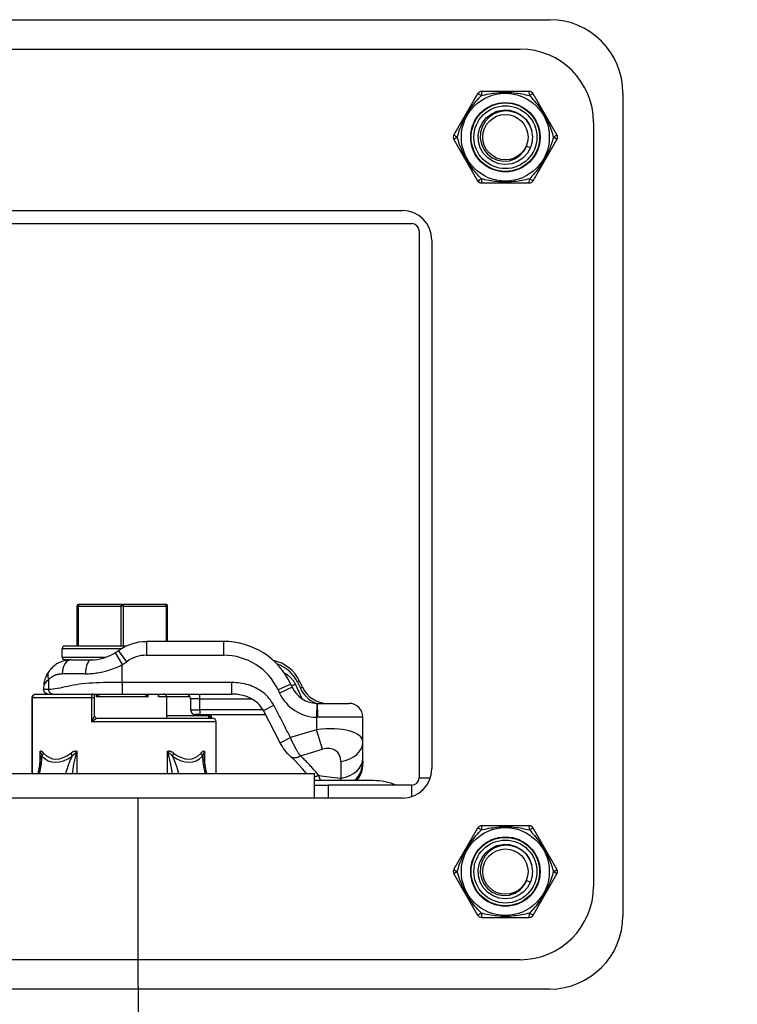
# Model space of a CAD drawing. Header units: inches. Extents: x 0 to 186, y -11 to 121.
# Tile 3 of 93: x 20.84 to 25.01, y 16.85 to 22.57. Entities that reach past the tile are written whole.
import ezdxf

# ---------------------------------------------------------------- set-up
doc = ezdxf.new("R2010")
doc.units = ezdxf.units.IN
doc.header["$LTSCALE"] = 11.141211
doc.header["$MEASUREMENT"] = 0
for name, color, linetype, lineweight in [('Symbols(ANSI)', 7, 'Continuous', 25), ('Visible Edges(ANSI)', 7, 'Continuous', 25), ('Visible Tangent Edges(ANSI)', 7, 'Continuous', 25)]:
    doc.layers.add(name, color=color, linetype=linetype, lineweight=lineweight)
doc.styles.add('Dimension-ANSI', font='arialbd.ttf')

# ---------------------------------------------------------------- blocks, each defined once
blk = doc.blocks.new('Datum Identifier4')
at = {"layer": 'Symbols(ANSI)', "color": 7, "linetype": 'Continuous', "lineweight": 25}
for p, q in [((1.93241, 1.52151), (1.93241, 1.61993)), ((1.93241, 1.52151), (1.93241, 1.50399)), ((1.93241, 1.50399), (1.93241, 1.31994))]:
    blk.add_line(p, q, dxfattribs=at)
at = {"layer": 'Symbols(ANSI)', "color": 7, "insert": (1.58202, 1.19591), "char_height": 0.12, "attachment_point": 7, "style": 'Dimension-ANSI'}
blk.add_mtext('BOTTOM', dxfattribs=at)

msp = doc.modelspace()

# ---------------------------------------------------------------- linework, layer by layer
at = {"layer": 'Visible Edges(ANSI)'}
for p, q in [((19.1375, 22.5742), (23.9212, 22.5742)), ((19.3083, 22.4034), (23.7504, 22.4034)), ((23.8025, 22.1572), (23.5261, 22.1572)), ((23.5028, 22.1438), (23.3646, 21.9044)), ((23.964, 21.9044), (23.8258, 22.1438)), ((24.3475, 22.1478), (24.3475, 17.3642)), ((24.1767, 21.977), (24.1767, 17.535)), ((23.3646, 21.8775), (23.5028, 21.6381)), ((23.8258, 21.6381), (23.964, 21.8775)), ((23.7885, 21.8395), (23.8109, 21.8302)), ((23.5261, 21.6247), (23.8025, 21.6247)), ((19.9922, 21.464), (23.0665, 21.464)), ((19.9389, 21.3888), (23.1198, 21.3888)), ((23.1622, 21.3465), (23.1622, 18.1655)), ((23.2373, 21.2932), (23.2373, 18.2188)), ((21.1739, 19.164), (21.1739, 18.9327)), ((21.1847, 19.1748), (21.1874, 19.1748)), ((21.4348, 19.1748), (21.1874, 19.1748)), ((21.4348, 19.1748), (21.44, 19.1748)), ((21.6876, 19.1748), (21.44, 19.1748)), ((21.6876, 19.1748), (21.6904, 19.1748)), ((21.7011, 18.9596), (21.7011, 19.164)), ((22.0265, 18.9596), (21.5776, 18.9596)), ((21.0877, 18.8681), (21.0877, 18.9166)), ((21.1039, 18.9327), (21.4591, 18.9327)), ((21.1049, 18.852), (21.1028, 18.852)), ((21.1028, 18.852), (21.1054, 18.849)), ((21.104, 18.8476), (21.104, 18.8505)), ((21.1054, 18.852), (21.1049, 18.852)), ((21.1054, 18.852), (21.1059, 18.852)), ((21.1054, 18.8479), (21.1054, 18.852)), ((21.1104, 18.852), (21.1059, 18.852)), ((21.1067, 18.852), (21.1067, 18.8482)), ((21.1146, 18.852), (21.1104, 18.852)), ((21.1104, 18.852), (21.1142, 18.8497)), ((21.1159, 18.852), (21.1146, 18.852)), ((21.1155, 18.8499), (21.1155, 18.852)), ((21.1168, 18.852), (21.1159, 18.852)), ((21.1168, 18.852), (21.1173, 18.852)), ((21.1168, 18.8501), (21.1168, 18.852)), ((21.1279, 18.852), (21.1173, 18.852)), ((21.1181, 18.852), (21.1181, 18.8503)), ((21.1341, 18.852), (21.1279, 18.852)), ((21.1279, 18.852), (21.129, 18.8515)), ((21.1362, 18.852), (21.1341, 18.852)), ((21.1353, 18.8519), (21.1353, 18.852)), ((21.138, 18.852), (21.1362, 18.852)), ((21.138, 18.852), (21.1385, 18.852)), ((21.138, 18.852), (21.138, 18.852)), ((21.1415, 18.852), (21.1385, 18.852)), ((21.1392, 18.852), (21.1392, 18.852)), ((21.1415, 18.852), (21.2566, 18.852)), ((22.4846, 18.6924), (22.4681, 18.7278)), ((20.9801, 18.6906), (20.9801, 18.6799)), ((22.4253, 18.6924), (22.4165, 18.7111)), ((20.913, 18.6315), (20.913, 18.1915)), ((20.9348, 18.653), (21.2626, 18.653)), ((21.2626, 18.653), (21.4373, 18.653)), ((21.276, 18.6315), (21.276, 18.6395)), ((21.276, 18.5266), (21.276, 18.6315)), ((21.4373, 18.653), (22.0751, 18.653)), ((21.6499, 18.6445), (21.6499, 18.653)), ((21.6956, 18.5131), (21.6956, 18.6368)), ((21.8347, 18.6261), (21.8347, 18.5615)), ((22.3551, 18.3704), (22.2581, 18.5569)), ((22.5715, 18.5992), (22.7553, 18.5992)), ((21.2895, 18.5131), (21.9619, 18.5131)), ((21.8885, 18.5346), (21.8616, 18.5346)), ((21.8885, 18.5346), (22.2698, 18.5346)), ((21.9539, 18.5346), (21.9539, 18.5131)), ((21.9834, 18.1915), (21.9834, 18.4916)), ((22.836, 18.3751), (22.836, 18.5185)), ((22.836, 18.2785), (22.836, 18.3751)), ((22.836, 18.263), (22.836, 18.2785)), ((22.836, 18.263), (22.836, 18.2495)), ((20.5046, 18.1915), (22.5541, 18.1915)), ((22.5541, 18.048), (22.5541, 18.1915)), ((22.8973, 18.1498), (22.5541, 18.1498)), ((22.5541, 18.1232), (22.6361, 18.1232)), ((23.1198, 18.1232), (22.6361, 18.1232)), ((23.0665, 18.048), (19.9922, 18.048)), ((23.5028, 17.8739), (23.3646, 17.6345)), ((23.8025, 17.8873), (23.5261, 17.8873)), ((23.964, 17.6345), (23.8258, 17.8739)), ((23.3646, 17.6076), (23.5028, 17.3682)), ((23.8258, 17.3682), (23.964, 17.6076)), ((23.7885, 17.5696), (23.8109, 17.5603)), ((23.5261, 17.3548), (23.8025, 17.3548)), ((23.7504, 17.1087), (19.3083, 17.1087)), ((23.9212, 16.9379), (19.1375, 16.9379))]:
    msp.add_line(p, q, dxfattribs=at)
at = {"layer": 'Visible Edges(ANSI)', "flags": 128}
for points in [[(23.8109, 21.8302), (23.7926, 21.7979), (23.7671, 21.7707), (23.7362, 21.7499), (23.7014, 21.7367), (23.6645, 21.7324), (23.6276, 21.737), (23.5926, 21.7499), (23.5615, 21.7703), (23.5361, 21.7975), (23.5181, 21.83), (23.508, 21.8659), (23.5063, 21.9031), (23.5133, 21.9396), (23.5289, 21.9734), (23.5521, 22.0026), (23.5812, 22.0258), (23.6148, 22.0417), (23.6513, 22.049), (23.6885, 22.0474), (23.7244, 22.0374), (23.757, 22.0196), (23.7845, 21.9945), (23.8051, 21.9635), (23.818, 21.9286)], [(23.8184, 21.9287), (23.8058, 21.9608), (23.7864, 21.9894), (23.7613, 22.013), (23.7316, 22.0305), (23.6987, 22.041), (23.6644, 22.044), (23.6302, 22.0391), (23.5981, 22.0267), (23.5695, 22.0073), (23.5462, 21.982), (23.5293, 21.9519), (23.5199, 21.9188), (23.5184, 21.8844), (23.525, 21.8506), (23.5393, 21.8193), (23.5607, 21.7923), (23.5879, 21.7713), (23.6194, 21.7574), (23.6533, 21.7515), (23.6876, 21.7541), (23.7202, 21.7651), (23.7491, 21.7838), (23.7724, 21.8091), (23.7885, 21.8395)], [(21.4149, 18.9062), (21.4329, 18.9184), (21.4518, 18.9291), (21.4715, 18.9383), (21.4919, 18.9459), (21.5129, 18.9519), (21.5342, 18.9562), (21.5558, 18.9587), (21.5776, 18.9596)], [(21.2566, 18.852), (21.2734, 18.8526), (21.2908, 18.8545), (21.3084, 18.8577), (21.3262, 18.8622), (21.3438, 18.868), (21.3613, 18.8751), (21.3785, 18.8834), (21.3952, 18.8929)], [(21.1415, 18.852), (21.1349, 18.8519), (21.1284, 18.8515), (21.122, 18.8508), (21.1156, 18.8499), (21.1093, 18.8488), (21.1031, 18.8474), (21.097, 18.8458), (21.0909, 18.8439), (21.085, 18.8418), (21.0791, 18.8395), (21.0734, 18.837), (21.0678, 18.8342), (21.0623, 18.8313), (21.0569, 18.8281), (21.0516, 18.8247), (21.0465, 18.8211), (21.0415, 18.8173), (21.0365, 18.8133), (21.0318, 18.809), (21.0271, 18.8045), (21.0226, 18.7998), (21.0182, 18.7948), (21.014, 18.7896), (21.01, 18.7842)], [(21.007, 18.653), (21.0054, 18.653), (21.0037, 18.6532), (21.0021, 18.6534), (21.0004, 18.6538), (20.9987, 18.6543), (20.9971, 18.6549), (20.9954, 18.6556), (20.9938, 18.6564), (20.9922, 18.6574), (20.9907, 18.6584), (20.9893, 18.6596), (20.9879, 18.6608), (20.9867, 18.6622), (20.9855, 18.6636), (20.9845, 18.6651), (20.9835, 18.6667), (20.9827, 18.6683), (20.982, 18.67), (20.9814, 18.6716), (20.9809, 18.6733), (20.9805, 18.675), (20.9803, 18.6766), (20.9801, 18.6783), (20.9801, 18.6799)], [(20.9348, 18.653), (20.9268, 18.6515), (20.9197, 18.647), (20.9148, 18.64), (20.913, 18.6315)], [(21.2879, 18.6368), (21.2881, 18.6372), (21.2883, 18.6375), (21.2885, 18.6378), (21.2888, 18.6381), (21.289, 18.6384), (21.2892, 18.6388), (21.2895, 18.6391), (21.2897, 18.6394), (21.29, 18.6397), (21.2902, 18.6401), (21.2905, 18.6404), (21.2908, 18.6407), (21.291, 18.641), (21.2913, 18.6413), (21.2916, 18.6417), (21.2918, 18.642), (21.2921, 18.6423), (21.2924, 18.6426), (21.2927, 18.6429), (21.2929, 18.6432), (21.2932, 18.6435), (21.2935, 18.6438), (21.2938, 18.6441), (21.2941, 18.6445)], [(21.2941, 18.6445), (21.295, 18.6453), (21.2959, 18.6461), (21.2969, 18.6468), (21.2979, 18.6475), (21.2989, 18.6481), (21.3, 18.6486), (21.3011, 18.6492), (21.3023, 18.6497), (21.3034, 18.6501), (21.3046, 18.6505), (21.3057, 18.6509), (21.3069, 18.6512), (21.308, 18.6515), (21.3092, 18.6518), (21.3104, 18.652), (21.3116, 18.6522), (21.3129, 18.6524), (21.3141, 18.6525), (21.3154, 18.6527), (21.3166, 18.6528), (21.3179, 18.6529), (21.3191, 18.6529), (21.3203, 18.653), (21.3214, 18.653)], [(21.5534, 18.653), (21.5545, 18.653), (21.5557, 18.6529), (21.557, 18.6529), (21.5582, 18.6528), (21.5594, 18.6527), (21.5607, 18.6525), (21.5619, 18.6524), (21.5632, 18.6522), (21.5644, 18.652), (21.5656, 18.6518), (21.5668, 18.6515), (21.568, 18.6512), (21.5691, 18.6509), (21.5702, 18.6505), (21.5714, 18.6501), (21.5725, 18.6497), (21.5737, 18.6492), (21.5748, 18.6486), (21.5759, 18.6481), (21.577, 18.6475), (21.5779, 18.6468), (21.5789, 18.6461), (21.5798, 18.6453), (21.5807, 18.6445)], [(21.5807, 18.6445), (21.581, 18.6441), (21.5813, 18.6438), (21.5816, 18.6435), (21.5819, 18.6432), (21.5821, 18.6429), (21.5824, 18.6426), (21.5827, 18.6423), (21.583, 18.642), (21.5833, 18.6417), (21.5835, 18.6413), (21.5838, 18.641), (21.584, 18.6407), (21.5843, 18.6404), (21.5846, 18.6401), (21.5848, 18.6397), (21.5851, 18.6394), (21.5853, 18.6391), (21.5856, 18.6388), (21.5858, 18.6384), (21.586, 18.6381), (21.5863, 18.6378), (21.5865, 18.6375), (21.5867, 18.6372), (21.587, 18.6368)], [(21.6479, 18.6368), (21.6481, 18.6372), (21.6482, 18.6375), (21.6483, 18.6378), (21.6485, 18.6381), (21.6486, 18.6384), (21.6487, 18.6388), (21.6489, 18.6391), (21.649, 18.6394), (21.6491, 18.6397), (21.6492, 18.6401), (21.6493, 18.6404), (21.6494, 18.6407), (21.6494, 18.641), (21.6495, 18.6413), (21.6496, 18.6417), (21.6497, 18.642), (21.6497, 18.6423), (21.6498, 18.6426), (21.6498, 18.6429), (21.6498, 18.6432), (21.6499, 18.6435), (21.6499, 18.6438), (21.6499, 18.6441), (21.6499, 18.6445)], [(22.2581, 18.5569), (22.2513, 18.5686), (22.2434, 18.5797), (22.2346, 18.5901), (22.225, 18.5997), (22.2037, 18.6165), (22.1803, 18.63), (22.1551, 18.6403), (22.129, 18.6475), (22.1022, 18.6516), (22.0751, 18.653)], [(22.5715, 18.5992), (22.5714, 18.5992), (22.5713, 18.5992), (22.5712, 18.5992), (22.571, 18.5992), (22.5709, 18.5992), (22.5708, 18.5992), (22.5707, 18.5992), (22.5705, 18.5992), (22.5704, 18.5992), (22.5703, 18.5992), (22.5701, 18.5992), (22.57, 18.5992), (22.5699, 18.5992), (22.5698, 18.5992), (22.5696, 18.5992), (22.5695, 18.5992), (22.5694, 18.5992), (22.5693, 18.5992), (22.5691, 18.5992), (22.569, 18.5992), (22.5689, 18.5992), (22.5688, 18.5992), (22.5686, 18.5992), (22.5685, 18.5992)], [(22.4131, 18.2923), (22.3972, 18.3085), (22.382, 18.3272), (22.3748, 18.3374), (22.3678, 18.348), (22.3613, 18.359), (22.3551, 18.3704)], [(20.9483, 18.1915), (20.954, 18.2168), (20.9581, 18.2408), (20.9607, 18.2624), (20.9615, 18.2808)], [(21.9133, 18.2808), (21.9142, 18.2624), (21.9167, 18.2408), (21.9209, 18.2168), (21.9266, 18.1915)], [(22.5073, 18.1915), (22.4855, 18.2176), (22.4625, 18.2432), (22.4384, 18.2681), (22.4131, 18.2923)], [(23.8109, 17.5603), (23.7926, 17.528), (23.7671, 17.5008), (23.7362, 17.48), (23.7014, 17.4668), (23.6645, 17.4625), (23.6276, 17.4671), (23.5926, 17.4799), (23.5615, 17.5003), (23.5361, 17.5276), (23.5181, 17.5601), (23.508, 17.596), (23.5063, 17.6332), (23.5133, 17.6697), (23.5289, 17.7035), (23.5521, 17.7326), (23.5812, 17.7558), (23.6148, 17.7718), (23.6513, 17.7791), (23.6885, 17.7775), (23.7244, 17.7675), (23.757, 17.7496), (23.7845, 17.7246), (23.8051, 17.6936), (23.818, 17.6586)], [(23.8184, 17.6588), (23.8058, 17.6909), (23.7864, 17.7194), (23.7613, 17.7431), (23.7316, 17.7606), (23.6987, 17.7711), (23.6644, 17.774), (23.6302, 17.7692), (23.5981, 17.7568), (23.5695, 17.7374), (23.5462, 17.7121), (23.5293, 17.682), (23.5199, 17.6489), (23.5184, 17.6145), (23.525, 17.5807), (23.5393, 17.5494), (23.5607, 17.5224), (23.5879, 17.5014), (23.6194, 17.4875), (23.6533, 17.4816), (23.6876, 17.4842), (23.7202, 17.4952), (23.7491, 17.5139), (23.7724, 17.5392), (23.7885, 17.5696)]]:
    msp.add_lwpolyline(points, dxfattribs=at)
at = {"layer": 'Visible Edges(ANSI)'}
for centre, radius in [((23.6643, 21.891), 0.2555), ((23.6643, 21.891), 0.1829), ((23.6643, 21.891), 0.1318), ((23.6643, 17.621), 0.2555), ((23.6643, 17.621), 0.1829), ((23.6643, 17.621), 0.1318)]:
    msp.add_circle(centre, radius, dxfattribs=at)
for centre, radius, start, end in [((23.9212, 22.1478), 0.4263, 0, 90), ((23.7504, 21.977), 0.4263, 0, 90), ((23.5261, 22.1304), 0.0269, 90, 150), ((23.8025, 22.1304), 0.0269, 30, 90), ((23.6643, 21.891), 0.1587, 337.5027, 13.7488), ((23.3879, 21.891), 0.0269, 150, 210), ((23.9407, 21.891), 0.0269, 330, 30), ((23.5261, 21.6516), 0.0269, 210, 270), ((23.8025, 21.6516), 0.0269, 270, 330), ((23.0665, 21.2932), 0.1708, 0, 90), ((23.1198, 21.3465), 0.0424, 0, 90), ((21.1847, 19.164), 0.0108, 90, 180), ((21.6904, 19.164), 0.0108, 0, 90), ((22.0265, 18.5292), 0.4304, 25, 90), ((21.1039, 18.9166), 0.0161, 90, 180), ((21.2518, 19.1271), 0.2746, 301.4823, 306.4482), ((21.1039, 18.8681), 0.0161, 180, 270), ((22.2731, 18.6368), 0.2152, 25, 78.5105), ((21.1415, 18.6906), 0.1614, 144.5691, 180), ((22.5715, 18.7606), 0.1614, 205, 268.9269), ((22.6309, 18.7606), 0.1614, 205, 270), ((20.9737, 18.677), 0.0269, 296.6371, 304.3146), ((21.0192, 18.6104), 0.0538, 119.6012, 124.3146), ((21.2626, 18.6395), 0.0134, 0, 90), ((21.6795, 18.6368), 0.0161, 0, 90), ((21.8078, 18.6261), 0.0269, 0, 90), ((21.8616, 18.5615), 0.0269, 180, 270), ((22.7553, 18.5185), 0.0807, 0, 90), ((21.9619, 18.4916), 0.0215, 0, 90), ((22.6746, 18.2495), 0.1614, 321.8541, 0), ((23.0665, 18.2188), 0.1708, 270, 0), ((22.8973, 17.8082), 0.3416, 67.2202, 90), ((23.1198, 18.1655), 0.0424, 270, 0), ((23.5261, 17.8604), 0.0269, 90, 150), ((23.8025, 17.8604), 0.0269, 30, 90), ((23.3879, 17.621), 0.0269, 150, 210), ((23.6643, 17.621), 0.1587, 337.5027, 13.7488), ((23.9407, 17.621), 0.0269, 330, 30), ((23.7504, 17.535), 0.4263, 270, 0), ((23.5261, 17.3817), 0.0269, 210, 270), ((23.8025, 17.3817), 0.0269, 270, 330), ((23.9212, 17.3642), 0.4263, 270, 0)]:
    msp.add_arc(centre, radius, start, end, dxfattribs=at)
at = {"layer": 'Visible Tangent Edges(ANSI)'}
for p, q in [((21.1822, 19.164), (21.1739, 19.164)), ((21.1822, 18.9327), (21.1822, 19.164)), ((21.1822, 19.164), (21.4295, 19.164)), ((21.4453, 19.164), (21.4295, 19.164)), ((21.4295, 19.164), (21.4295, 18.9327)), ((21.4453, 18.9327), (21.4453, 19.164)), ((21.4453, 19.164), (21.6929, 19.164)), ((21.7011, 19.164), (21.6929, 19.164)), ((21.6929, 19.164), (21.6929, 18.9596)), ((21.5776, 18.9596), (21.5776, 18.8789)), ((22.0265, 18.9596), (22.0265, 18.8789)), ((21.43, 18.9166), (21.0877, 18.9166)), ((21.3952, 18.8929), (21.4373, 18.8241)), ((21.4629, 18.8412), (21.4149, 18.9062)), ((21.0877, 18.8681), (21.3443, 18.8681)), ((21.5776, 18.8789), (22.0265, 18.8789)), ((21.4373, 18.7202), (21.4373, 18.8241)), ((21.01, 18.6799), (21.01, 18.7374)), ((21.2237, 18.7713), (21.0877, 18.7713)), ((22.4681, 18.7278), (22.4559, 18.7221)), ((22.4559, 18.7221), (22.4724, 18.6867)), ((21.01, 18.6799), (20.9801, 18.6799)), ((21.4373, 18.7202), (21.4373, 18.653)), ((22.0751, 18.7202), (21.4373, 18.7202)), ((22.0751, 18.653), (22.0751, 18.7202)), ((22.4165, 18.7111), (22.3434, 18.677)), ((22.3434, 18.677), (22.3521, 18.6583)), ((22.4253, 18.6924), (22.3521, 18.6583)), ((22.4436, 18.7098), (22.4219, 18.6996)), ((22.4829, 18.6257), (22.4436, 18.7098)), ((22.4846, 18.6924), (22.4724, 18.6867)), ((20.9135, 18.6315), (20.913, 18.6315)), ((20.9135, 18.1915), (20.9135, 18.6315)), ((21.2582, 18.6315), (20.9135, 18.6315)), ((20.9947, 18.6552), (20.9963, 18.6552)), ((21.2582, 18.6315), (21.2582, 18.4916)), ((21.276, 18.6315), (21.2582, 18.6315)), ((21.2879, 18.6368), (21.2879, 18.653)), ((21.587, 18.6368), (21.2879, 18.6368)), ((21.2941, 18.6445), (21.2941, 18.653)), ((21.5807, 18.653), (21.5807, 18.6445)), ((21.587, 18.6368), (21.587, 18.653)), ((21.6479, 18.6368), (21.6479, 18.653)), ((21.6956, 18.6368), (21.6479, 18.6368)), ((21.6954, 18.6395), (21.8311, 18.6395)), ((21.8885, 18.6261), (21.8347, 18.6261)), ((21.8885, 18.6261), (21.8885, 18.653)), ((21.8885, 18.6261), (22.1879, 18.6261)), ((21.8885, 18.5615), (21.8885, 18.6261)), ((21.8347, 18.5615), (21.8885, 18.5615)), ((21.8885, 18.5615), (21.8885, 18.5346)), ((22.2556, 18.5615), (21.8885, 18.5615)), ((22.2581, 18.5569), (22.3177, 18.5882)), ((22.5685, 18.5992), (22.567, 18.5185)), ((21.9834, 18.4916), (21.2582, 18.4916)), ((21.276, 18.5266), (21.276, 18.5266)), ((21.9405, 18.5266), (21.6956, 18.5266)), ((21.9405, 18.5346), (21.9405, 18.5266)), ((21.9405, 18.5131), (21.9405, 18.5266)), ((21.9405, 18.5266), (21.9405, 18.5266)), ((22.567, 18.5185), (22.567, 18.446)), ((22.836, 18.5185), (22.5735, 18.5185)), ((22.567, 18.446), (22.4149, 18.4012)), ((22.6007, 18.3318), (22.567, 18.446)), ((22.3551, 18.3704), (22.4149, 18.4012)), ((22.4728, 18.2941), (22.6007, 18.3318)), ((20.9582, 18.3174), (20.9582, 18.2411)), ((21.1757, 18.1915), (21.1757, 18.3174)), ((21.6991, 18.3174), (21.6991, 18.1915)), ((21.9166, 18.2411), (21.9166, 18.3174)), ((22.7083, 18.2609), (22.7083, 18.1643)), ((23.1622, 18.1655), (23.2288, 18.1655)), ((22.6361, 18.048), (22.6361, 18.1232)), ((23.1198, 18.0566), (23.1198, 18.1232))]:
    msp.add_line(p, q, dxfattribs=at)
at = {"layer": 'Visible Tangent Edges(ANSI)', "flags": 128}
for points in [[(23.3849, 21.891), (23.3879, 21.9013), (23.3911, 21.9117), (23.3946, 21.9224), (23.3983, 21.9331), (23.4022, 21.944), (23.4065, 21.955), (23.411, 21.9661), (23.4158, 21.9771), (23.421, 21.9883), (23.4264, 21.9994), (23.4322, 22.0104), (23.4384, 22.0215), (23.4449, 22.0323), (23.4516, 22.0429), (23.4584, 22.0532), (23.4655, 22.0632), (23.4727, 22.0729), (23.48, 22.0823), (23.4874, 22.0915), (23.4948, 22.1003), (23.5023, 22.1089), (23.5097, 22.1172), (23.5172, 22.1252), (23.5246, 22.1329)], [(23.5246, 22.1329), (23.535, 22.1355), (23.5457, 22.1379), (23.5566, 22.1402), (23.5678, 22.1424), (23.5792, 22.1444), (23.5908, 22.1463), (23.6026, 22.1479), (23.6146, 22.1492), (23.6268, 22.1504), (23.6392, 22.1512), (23.6517, 22.1517), (23.6643, 22.1519), (23.677, 22.1517), (23.6895, 22.1512), (23.7019, 22.1504), (23.7141, 22.1493), (23.7261, 22.1479), (23.7379, 22.1463), (23.7495, 22.1445), (23.7609, 22.1424), (23.772, 22.1403), (23.7829, 22.1379), (23.7936, 22.1355), (23.804, 22.1329)], [(23.804, 22.1329), (23.8114, 22.1252), (23.8189, 22.1172), (23.8263, 22.1089), (23.8338, 22.1003), (23.8413, 22.0914), (23.8487, 22.0822), (23.856, 22.0728), (23.8632, 22.0631), (23.8702, 22.0531), (23.8771, 22.0428), (23.8838, 22.0322), (23.8903, 22.0214), (23.8965, 22.0103), (23.9023, 21.9992), (23.9077, 21.9881), (23.9129, 21.977), (23.9177, 21.9659), (23.9222, 21.9549), (23.9264, 21.944), (23.9303, 21.9331), (23.934, 21.9223), (23.9375, 21.9117), (23.9407, 21.9013), (23.9437, 21.891)], [(23.5246, 21.649), (23.5172, 21.6567), (23.5097, 21.6648), (23.5022, 21.6731), (23.4948, 21.6817), (23.4873, 21.6906), (23.4799, 21.6997), (23.4726, 21.7091), (23.4654, 21.7189), (23.4584, 21.7289), (23.4515, 21.7392), (23.4448, 21.7497), (23.4383, 21.7606), (23.4321, 21.7716), (23.4263, 21.7827), (23.4208, 21.7938), (23.4157, 21.8049), (23.4109, 21.816), (23.4064, 21.827), (23.4022, 21.838), (23.3982, 21.8488), (23.3946, 21.8596), (23.3911, 21.8702), (23.3879, 21.8807), (23.3849, 21.891)], [(23.9437, 21.891), (23.9407, 21.8807), (23.9375, 21.8702), (23.934, 21.8596), (23.9303, 21.8488), (23.9263, 21.8379), (23.9221, 21.8269), (23.9176, 21.8159), (23.9128, 21.8048), (23.9076, 21.7937), (23.9022, 21.7826), (23.8964, 21.7715), (23.8902, 21.7605), (23.8837, 21.7496), (23.877, 21.739), (23.8701, 21.7287), (23.8631, 21.7187), (23.8559, 21.709), (23.8486, 21.6996), (23.8412, 21.6905), (23.8338, 21.6816), (23.8263, 21.673), (23.8189, 21.6648), (23.8114, 21.6567), (23.804, 21.649)], [(23.804, 21.649), (23.7936, 21.6464), (23.7829, 21.644), (23.772, 21.6417), (23.7608, 21.6395), (23.7494, 21.6375), (23.7378, 21.6357), (23.726, 21.6341), (23.7139, 21.6327), (23.7018, 21.6316), (23.6894, 21.6308), (23.6769, 21.6302), (23.6643, 21.6301), (23.6516, 21.6302), (23.639, 21.6307), (23.6267, 21.6316), (23.6145, 21.6327), (23.6025, 21.634), (23.5907, 21.6357), (23.5791, 21.6375), (23.5677, 21.6395), (23.5566, 21.6417), (23.5457, 21.644), (23.535, 21.6464), (23.5246, 21.649)], [(21.2237, 18.7713), (21.2326, 18.7714), (21.2415, 18.7717), (21.2505, 18.7721), (21.2595, 18.7728), (21.2686, 18.7736), (21.2777, 18.7746), (21.2869, 18.7758), (21.296, 18.7772), (21.3052, 18.7788), (21.3143, 18.7806), (21.3234, 18.7826), (21.3325, 18.7847), (21.3416, 18.787), (21.3506, 18.7895), (21.3596, 18.7922), (21.3686, 18.7951), (21.3774, 18.7981), (21.3862, 18.8013), (21.395, 18.8047), (21.4036, 18.8083), (21.4122, 18.812), (21.4207, 18.8158), (21.429, 18.8199), (21.4373, 18.8241)], [(21.01, 18.7374), (21.0123, 18.7401), (21.0148, 18.7427), (21.0174, 18.7452), (21.0201, 18.7476), (21.0228, 18.7498), (21.0257, 18.7519), (21.0286, 18.754), (21.0315, 18.7559), (21.0346, 18.7577), (21.0377, 18.7594), (21.0409, 18.7609), (21.0441, 18.7624), (21.0474, 18.7638), (21.0508, 18.7651), (21.0543, 18.7662), (21.0578, 18.7673), (21.0614, 18.7682), (21.065, 18.769), (21.0687, 18.7697), (21.0724, 18.7703), (21.0761, 18.7707), (21.0799, 18.7711), (21.0838, 18.7713), (21.0877, 18.7713)], [(22.4436, 18.7098), (22.4419, 18.7132), (22.4402, 18.7166), (22.4383, 18.7199), (22.4364, 18.7232), (22.4343, 18.7264), (22.4322, 18.7296), (22.43, 18.7327), (22.4277, 18.7357), (22.4253, 18.7387), (22.4228, 18.7416), (22.4202, 18.7444), (22.4176, 18.7472), (22.4149, 18.7498), (22.4121, 18.7524), (22.4093, 18.7549), (22.4063, 18.7574), (22.4033, 18.7597), (22.4003, 18.762), (22.3972, 18.7642), (22.394, 18.7663), (22.3907, 18.7683), (22.3874, 18.7702), (22.3841, 18.772), (22.3807, 18.7737)], [(21.4373, 18.7202), (21.4154, 18.7202), (21.3934, 18.7202), (21.3716, 18.7201), (21.3499, 18.7198), (21.3283, 18.7195), (21.307, 18.719), (21.2861, 18.7182), (21.2655, 18.7172), (21.2454, 18.716), (21.2258, 18.7144), (21.2068, 18.7124), (21.1884, 18.7101), (21.1706, 18.7074), (21.1534, 18.7044), (21.1368, 18.7011), (21.1207, 18.6978), (21.1051, 18.6945), (21.09, 18.6912), (21.0754, 18.6882), (21.0613, 18.6855), (21.0477, 18.6832), (21.0345, 18.6814), (21.022, 18.6803), (21.01, 18.6799)], [(21.0319, 18.653), (21.0306, 18.653), (21.0292, 18.6532), (21.0279, 18.6534), (21.0265, 18.6538), (21.0252, 18.6543), (21.0238, 18.6549), (21.0225, 18.6556), (21.0212, 18.6564), (21.0199, 18.6574), (21.0186, 18.6584), (21.0175, 18.6596), (21.0164, 18.6608), (21.0153, 18.6622), (21.0144, 18.6636), (21.0135, 18.6651), (21.0128, 18.6667), (21.0121, 18.6683), (21.0115, 18.67), (21.011, 18.6716), (21.0106, 18.6733), (21.0103, 18.675), (21.0101, 18.6766), (21.01, 18.6783), (21.01, 18.6799)], [(22.3177, 18.5882), (22.3117, 18.5987), (22.3052, 18.6089), (22.2982, 18.6188), (22.2906, 18.6282), (22.2826, 18.6373), (22.274, 18.6459), (22.2651, 18.654), (22.2558, 18.6617), (22.2461, 18.6689), (22.2361, 18.6757), (22.2257, 18.6819), (22.2151, 18.6877), (22.2043, 18.693), (22.1932, 18.6979), (22.1819, 18.7022), (22.1704, 18.706), (22.1588, 18.7094), (22.1471, 18.7123), (22.1353, 18.7148), (22.1233, 18.7167), (22.1113, 18.7183), (22.0993, 18.7194), (22.0872, 18.72), (22.0751, 18.7202)], [(20.9135, 18.6315), (20.9135, 18.6329), (20.9137, 18.6343), (20.9139, 18.6357), (20.9142, 18.6371), (20.9147, 18.6385), (20.9152, 18.6398), (20.9158, 18.6411), (20.9164, 18.6424), (20.9172, 18.6436), (20.918, 18.6447), (20.9189, 18.6458), (20.9199, 18.6468), (20.9209, 18.6478), (20.922, 18.6487), (20.9232, 18.6495), (20.9243, 18.6502), (20.9256, 18.6508), (20.9268, 18.6514), (20.9281, 18.6519), (20.9294, 18.6523), (20.9308, 18.6526), (20.9321, 18.6528), (20.9335, 18.6529), (20.9348, 18.653)], [(20.9947, 18.6552), (20.9942, 18.6552), (20.9938, 18.6552), (20.9934, 18.6552), (20.993, 18.6552), (20.9927, 18.6551), (20.9923, 18.6551), (20.992, 18.6551), (20.9916, 18.6551), (20.9913, 18.6551), (20.991, 18.655), (20.9907, 18.655), (20.9904, 18.655), (20.9902, 18.655), (20.99, 18.6549), (20.9898, 18.6549), (20.9896, 18.6549), (20.9894, 18.6549), (20.9893, 18.6549), (20.9891, 18.6548), (20.989, 18.6548), (20.9889, 18.6548), (20.9889, 18.6548), (20.9889, 18.6548), (20.9888, 18.6548)], [(21.2626, 18.653), (21.2623, 18.6529), (21.262, 18.6528), (21.2617, 18.6526), (21.2614, 18.6523), (21.2612, 18.6519), (21.2609, 18.6514), (21.2607, 18.6509), (21.2604, 18.6502), (21.2602, 18.6495), (21.2599, 18.6487), (21.2597, 18.6478), (21.2595, 18.6469), (21.2593, 18.6459), (21.2591, 18.6448), (21.2589, 18.6436), (21.2588, 18.6424), (21.2586, 18.6412), (21.2585, 18.6399), (21.2584, 18.6385), (21.2583, 18.6372), (21.2582, 18.6358), (21.2582, 18.6343), (21.2582, 18.6329), (21.2582, 18.6315)], [(22.4149, 18.4012), (22.4108, 18.409), (22.4068, 18.4168), (22.4028, 18.4246), (22.3988, 18.4324), (22.3948, 18.4402), (22.3907, 18.448), (22.3867, 18.4558), (22.3826, 18.4636), (22.3786, 18.4714), (22.3746, 18.4792), (22.3705, 18.487), (22.3665, 18.4948), (22.3624, 18.5026), (22.3584, 18.5104), (22.3543, 18.5182), (22.3502, 18.5259), (22.3462, 18.5337), (22.3421, 18.5415), (22.338, 18.5493), (22.334, 18.5571), (22.3299, 18.5649), (22.3258, 18.5726), (22.3217, 18.5804), (22.3177, 18.5882)], [(21.276, 18.5266), (21.2759, 18.5265), (21.2757, 18.5262), (21.2754, 18.5257), (21.275, 18.525), (21.2744, 18.5241), (21.2738, 18.5231), (21.2731, 18.5219), (21.2724, 18.5206), (21.2716, 18.5191), (21.2707, 18.5176), (21.2699, 18.516), (21.269, 18.5143), (21.2681, 18.5126), (21.2672, 18.5108), (21.2662, 18.509), (21.2653, 18.5071), (21.2644, 18.5053), (21.2635, 18.5033), (21.2626, 18.5014), (21.2617, 18.4995), (21.2608, 18.4975), (21.2599, 18.4955), (21.259, 18.4936), (21.2582, 18.4916)], [(21.2582, 18.4916), (21.2598, 18.4928), (21.2615, 18.494), (21.2632, 18.4952), (21.2649, 18.4964), (21.2666, 18.4976), (21.2683, 18.4988), (21.27, 18.5), (21.2717, 18.5012), (21.2734, 18.5023), (21.2751, 18.5034), (21.2768, 18.5045), (21.2784, 18.5056), (21.28, 18.5066), (21.2815, 18.5076), (21.283, 18.5085), (21.2843, 18.5094), (21.2856, 18.5102), (21.2867, 18.511), (21.2877, 18.5116), (21.2885, 18.5121), (21.2891, 18.5126), (21.2895, 18.5129), (21.2896, 18.513), (21.2895, 18.5131)], [(21.9526, 18.5131), (21.9524, 18.514), (21.9521, 18.5149), (21.9518, 18.5158), (21.9515, 18.5167), (21.9512, 18.5175), (21.9508, 18.5183), (21.9505, 18.5191), (21.95, 18.5199), (21.9496, 18.5206), (21.9492, 18.5213), (21.9487, 18.522), (21.9482, 18.5227), (21.9476, 18.5233), (21.9471, 18.5238), (21.9465, 18.5243), (21.9459, 18.5248), (21.9453, 18.5252), (21.9446, 18.5256), (21.944, 18.5259), (21.9433, 18.5261), (21.9426, 18.5263), (21.9419, 18.5264), (21.9412, 18.5265), (21.9405, 18.5266)], [(22.567, 18.5185), (22.5673, 18.5185), (22.5675, 18.5185), (22.5678, 18.5185), (22.5681, 18.5185), (22.5683, 18.5185), (22.5686, 18.5185), (22.5689, 18.5185), (22.5692, 18.5185), (22.5694, 18.5185), (22.5697, 18.5185), (22.57, 18.5185), (22.5702, 18.5185), (22.5705, 18.5185), (22.5708, 18.5185), (22.571, 18.5185), (22.5713, 18.5185), (22.5716, 18.5185), (22.5719, 18.5185), (22.5721, 18.5185), (22.5724, 18.5185), (22.5727, 18.5185), (22.5729, 18.5185), (22.5732, 18.5185), (22.5735, 18.5185)], [(22.4728, 18.2941), (22.4705, 18.2974), (22.4681, 18.3007), (22.4658, 18.3043), (22.4632, 18.3081), (22.4607, 18.312), (22.4585, 18.3156), (22.4565, 18.3189), (22.4543, 18.3226), (22.4517, 18.3269), (22.4491, 18.3314), (22.4466, 18.3359), (22.4441, 18.3404), (22.4416, 18.3451), (22.4391, 18.3498), (22.4366, 18.3546), (22.4341, 18.3595), (22.4316, 18.3645), (22.4291, 18.3696), (22.4267, 18.3747), (22.4243, 18.3799), (22.4219, 18.3851), (22.4195, 18.3904), (22.4172, 18.3958), (22.4149, 18.4012)], [(20.9799, 18.31), (20.9791, 18.311), (20.9782, 18.312), (20.9773, 18.3129), (20.9764, 18.3137), (20.9754, 18.3146), (20.9745, 18.3153), (20.9736, 18.3161), (20.9727, 18.3168), (20.9718, 18.3174), (20.9708, 18.318), (20.9699, 18.3185), (20.969, 18.319), (20.968, 18.3194), (20.9671, 18.3197), (20.9662, 18.32), (20.9652, 18.3202), (20.9643, 18.3203), (20.9634, 18.3203), (20.9625, 18.3202), (20.9616, 18.32), (20.9607, 18.3197), (20.9598, 18.3192), (20.959, 18.3185), (20.9582, 18.3174)], [(21.1757, 18.3174), (21.1743, 18.3185), (21.1728, 18.3192), (21.1712, 18.3197), (21.1696, 18.32), (21.168, 18.3202), (21.1664, 18.3203), (21.1648, 18.3203), (21.1632, 18.3202), (21.1616, 18.32), (21.16, 18.3197), (21.1584, 18.3194), (21.1569, 18.319), (21.1553, 18.3185), (21.1538, 18.318), (21.1523, 18.3174), (21.1508, 18.3168), (21.1493, 18.3161), (21.1478, 18.3153), (21.1463, 18.3146), (21.1449, 18.3137), (21.1435, 18.3129), (21.1421, 18.312), (21.1407, 18.311), (21.1393, 18.31)], [(21.7355, 18.31), (21.7341, 18.311), (21.7328, 18.312), (21.7313, 18.3129), (21.7299, 18.3137), (21.7285, 18.3146), (21.727, 18.3153), (21.7255, 18.3161), (21.724, 18.3168), (21.7225, 18.3174), (21.721, 18.318), (21.7195, 18.3185), (21.7179, 18.319), (21.7164, 18.3194), (21.7148, 18.3197), (21.7132, 18.32), (21.7116, 18.3202), (21.71, 18.3203), (21.7084, 18.3203), (21.7068, 18.3202), (21.7052, 18.32), (21.7036, 18.3197), (21.702, 18.3192), (21.7005, 18.3185), (21.6991, 18.3174)], [(21.9166, 18.3174), (21.9158, 18.3185), (21.915, 18.3192), (21.9141, 18.3197), (21.9132, 18.32), (21.9123, 18.3202), (21.9114, 18.3203), (21.9105, 18.3203), (21.9096, 18.3202), (21.9086, 18.32), (21.9077, 18.3197), (21.9068, 18.3194), (21.9058, 18.319), (21.9049, 18.3185), (21.904, 18.318), (21.9031, 18.3174), (21.9021, 18.3168), (21.9012, 18.3161), (21.9003, 18.3153), (21.8994, 18.3146), (21.8985, 18.3137), (21.8975, 18.3129), (21.8966, 18.312), (21.8957, 18.311), (21.8949, 18.31)], [(20.9582, 18.3174), (20.9594, 18.316), (20.9603, 18.315), (20.961, 18.3141), (20.9616, 18.3132), (20.9622, 18.3123), (20.9628, 18.3114), (20.9634, 18.3104), (20.9639, 18.3095), (20.9644, 18.3085), (20.9649, 18.3075), (20.9654, 18.3064), (20.9659, 18.3054), (20.9663, 18.3043), (20.9668, 18.3032), (20.9672, 18.3021), (20.9676, 18.301), (20.968, 18.2998), (20.9684, 18.2987), (20.9688, 18.2975), (20.9691, 18.2963), (20.9695, 18.2951), (20.9699, 18.2938), (20.9702, 18.2926), (20.9705, 18.2913)], [(21.1456, 18.2913), (21.1466, 18.2926), (21.1476, 18.2938), (21.1486, 18.2951), (21.1497, 18.2963), (21.1507, 18.2975), (21.1518, 18.2987), (21.1529, 18.2998), (21.154, 18.301), (21.1551, 18.3021), (21.1562, 18.3032), (21.1573, 18.3043), (21.1585, 18.3054), (21.1597, 18.3064), (21.1609, 18.3075), (21.1621, 18.3085), (21.1633, 18.3095), (21.1646, 18.3104), (21.1659, 18.3114), (21.1672, 18.3123), (21.1686, 18.3132), (21.1701, 18.3141), (21.1716, 18.315), (21.1733, 18.316), (21.1757, 18.3174)], [(21.6991, 18.3174), (21.7015, 18.316), (21.7032, 18.315), (21.7047, 18.3141), (21.7062, 18.3132), (21.7076, 18.3123), (21.7089, 18.3114), (21.7102, 18.3104), (21.7115, 18.3095), (21.7127, 18.3085), (21.7139, 18.3075), (21.7151, 18.3064), (21.7163, 18.3054), (21.7175, 18.3043), (21.7186, 18.3032), (21.7197, 18.3021), (21.7208, 18.301), (21.7219, 18.2998), (21.723, 18.2987), (21.7241, 18.2975), (21.7251, 18.2963), (21.7262, 18.2951), (21.7272, 18.2938), (21.7282, 18.2926), (21.7292, 18.2913)], [(21.9043, 18.2913), (21.9046, 18.2926), (21.9049, 18.2938), (21.9053, 18.2951), (21.9057, 18.2963), (21.906, 18.2975), (21.9064, 18.2987), (21.9068, 18.2998), (21.9072, 18.301), (21.9076, 18.3021), (21.9081, 18.3032), (21.9085, 18.3043), (21.9089, 18.3054), (21.9094, 18.3064), (21.9099, 18.3075), (21.9104, 18.3085), (21.9109, 18.3095), (21.9114, 18.3104), (21.912, 18.3114), (21.9126, 18.3123), (21.9132, 18.3132), (21.9138, 18.3141), (21.9146, 18.315), (21.9154, 18.316), (21.9166, 18.3174)], [(22.4131, 18.2923), (22.4149, 18.2908), (22.4168, 18.2894), (22.4188, 18.2881), (22.4209, 18.287), (22.4231, 18.286), (22.4254, 18.2852), (22.4279, 18.2845), (22.4304, 18.284), (22.4329, 18.2836), (22.4356, 18.2833), (22.4382, 18.2833), (22.441, 18.2833), (22.4437, 18.2836), (22.4465, 18.2839), (22.4492, 18.2844), (22.452, 18.2851), (22.4547, 18.2859), (22.4574, 18.2867), (22.4601, 18.2877), (22.4628, 18.2889), (22.4654, 18.29), (22.4679, 18.2913), (22.4704, 18.2927), (22.4728, 18.2941)], [(22.5779, 18.1809), (22.5739, 18.1858), (22.5699, 18.1908), (22.5659, 18.1957), (22.5618, 18.2006), (22.5577, 18.2054), (22.5536, 18.2103), (22.5494, 18.2151), (22.5452, 18.2199), (22.5409, 18.2247), (22.5367, 18.2295), (22.5323, 18.2343), (22.528, 18.239), (22.5236, 18.2437), (22.5192, 18.2484), (22.5147, 18.2531), (22.5102, 18.2577), (22.5056, 18.2623), (22.501, 18.267), (22.4964, 18.2715), (22.4918, 18.2761), (22.4871, 18.2806), (22.4823, 18.2852), (22.4776, 18.2896), (22.4728, 18.2941)], [(22.5541, 18.1731), (22.5552, 18.1732), (22.5562, 18.1734), (22.5572, 18.1736), (22.5583, 18.1738), (22.5593, 18.1741), (22.5603, 18.1743), (22.5614, 18.1746), (22.5624, 18.1748), (22.5634, 18.1751), (22.5644, 18.1754), (22.5654, 18.1757), (22.5664, 18.1761), (22.5674, 18.1764), (22.5684, 18.1768), (22.5694, 18.1771), (22.5704, 18.1775), (22.5713, 18.1779), (22.5723, 18.1783), (22.5733, 18.1787), (22.5742, 18.1791), (22.5751, 18.1796), (22.5761, 18.18), (22.577, 18.1804), (22.5779, 18.1809)], [(22.5912, 18.1498), (22.5907, 18.151), (22.5902, 18.1522), (22.5897, 18.1534), (22.5892, 18.1546), (22.5887, 18.1559), (22.5881, 18.1571), (22.5876, 18.1583), (22.5871, 18.1596), (22.5865, 18.1609), (22.586, 18.1621), (22.5854, 18.1634), (22.5849, 18.1647), (22.5843, 18.166), (22.5837, 18.1673), (22.5832, 18.1686), (22.5826, 18.17), (22.582, 18.1713), (22.5815, 18.1726), (22.5809, 18.174), (22.5803, 18.1754), (22.5797, 18.1767), (22.5791, 18.1781), (22.5785, 18.1795), (22.5779, 18.1809)], [(22.7083, 18.1643), (22.708, 18.1637), (22.7078, 18.163), (22.7076, 18.1624), (22.7074, 18.1618), (22.7072, 18.1611), (22.7069, 18.1605), (22.7067, 18.1599), (22.7065, 18.1593), (22.7063, 18.1587), (22.7061, 18.1581), (22.7058, 18.1575), (22.7056, 18.1569), (22.7054, 18.1563), (22.7052, 18.1557), (22.7049, 18.1551), (22.7047, 18.1545), (22.7045, 18.1539), (22.7043, 18.1533), (22.704, 18.1527), (22.7038, 18.1521), (22.7036, 18.1516), (22.7034, 18.151), (22.7031, 18.1504), (22.7029, 18.1498)], [(23.3849, 17.621), (23.3879, 17.6313), (23.3911, 17.6418), (23.3946, 17.6524), (23.3983, 17.6632), (23.4022, 17.6741), (23.4065, 17.6851), (23.411, 17.6961), (23.4158, 17.7072), (23.421, 17.7183), (23.4264, 17.7294), (23.4322, 17.7405), (23.4384, 17.7515), (23.4449, 17.7624), (23.4516, 17.773), (23.4584, 17.7833), (23.4655, 17.7933), (23.4727, 17.803), (23.48, 17.8124), (23.4874, 17.8215), (23.4948, 17.8304), (23.5023, 17.839), (23.5097, 17.8473), (23.5172, 17.8553), (23.5246, 17.863)], [(23.5246, 17.863), (23.535, 17.8656), (23.5457, 17.868), (23.5566, 17.8703), (23.5678, 17.8725), (23.5792, 17.8745), (23.5908, 17.8763), (23.6026, 17.8779), (23.6146, 17.8793), (23.6268, 17.8804), (23.6392, 17.8813), (23.6517, 17.8818), (23.6643, 17.8819), (23.677, 17.8818), (23.6895, 17.8813), (23.7019, 17.8804), (23.7141, 17.8793), (23.7261, 17.878), (23.7379, 17.8764), (23.7495, 17.8745), (23.7609, 17.8725), (23.772, 17.8703), (23.7829, 17.868), (23.7936, 17.8656), (23.804, 17.863)], [(23.804, 17.863), (23.8114, 17.8553), (23.8189, 17.8472), (23.8263, 17.8389), (23.8338, 17.8303), (23.8413, 17.8215), (23.8487, 17.8123), (23.856, 17.8029), (23.8632, 17.7931), (23.8702, 17.7831), (23.8771, 17.7729), (23.8838, 17.7623), (23.8903, 17.7514), (23.8965, 17.7404), (23.9023, 17.7293), (23.9077, 17.7182), (23.9129, 17.7071), (23.9177, 17.696), (23.9222, 17.685), (23.9264, 17.674), (23.9303, 17.6632), (23.934, 17.6524), (23.9375, 17.6418), (23.9407, 17.6313), (23.9437, 17.621)], [(23.5246, 17.3791), (23.5172, 17.3868), (23.5097, 17.3948), (23.5022, 17.4032), (23.4948, 17.4118), (23.4873, 17.4206), (23.4799, 17.4298), (23.4726, 17.4392), (23.4654, 17.4489), (23.4584, 17.4589), (23.4515, 17.4692), (23.4448, 17.4798), (23.4383, 17.4906), (23.4321, 17.5017), (23.4263, 17.5128), (23.4208, 17.5239), (23.4157, 17.535), (23.4109, 17.5461), (23.4064, 17.5571), (23.4022, 17.5681), (23.3982, 17.5789), (23.3946, 17.5897), (23.3911, 17.6003), (23.3879, 17.6108), (23.3849, 17.621)], [(23.9437, 17.621), (23.9407, 17.6108), (23.9375, 17.6003), (23.934, 17.5897), (23.9303, 17.5789), (23.9263, 17.568), (23.9221, 17.557), (23.9176, 17.546), (23.9128, 17.5349), (23.9076, 17.5238), (23.9022, 17.5126), (23.8964, 17.5016), (23.8902, 17.4905), (23.8837, 17.4797), (23.877, 17.4691), (23.8701, 17.4588), (23.8631, 17.4488), (23.8559, 17.4391), (23.8486, 17.4297), (23.8412, 17.4205), (23.8338, 17.4117), (23.8263, 17.4031), (23.8189, 17.3948), (23.8114, 17.3868), (23.804, 17.3791)], [(23.804, 17.3791), (23.7936, 17.3765), (23.7829, 17.3741), (23.772, 17.3718), (23.7608, 17.3696), (23.7494, 17.3676), (23.7378, 17.3657), (23.726, 17.3641), (23.7139, 17.3628), (23.7018, 17.3617), (23.6894, 17.3608), (23.6769, 17.3603), (23.6643, 17.3601), (23.6516, 17.3603), (23.639, 17.3608), (23.6267, 17.3616), (23.6145, 17.3628), (23.6025, 17.3641), (23.5907, 17.3657), (23.5791, 17.3676), (23.5677, 17.3696), (23.5566, 17.3718), (23.5457, 17.3741), (23.535, 17.3765), (23.5246, 17.3791)]]:
    msp.add_lwpolyline(points, dxfattribs=at)
at = {"layer": 'Visible Tangent Edges(ANSI)'}
for centre, radius in [((23.6643, 21.891), 0.2017), ((23.6643, 21.891), 0.199), ((23.6643, 17.621), 0.2017), ((23.6643, 17.621), 0.199)]:
    msp.add_circle(centre, radius, dxfattribs=at)
for centre, radius, start, end in [((22.0265, 18.5292), 0.3497, 25, 90), ((22.2731, 18.6368), 0.2017, 25, 71.9358), ((22.6309, 18.7606), 0.1748, 205, 247.194), ((22.5715, 18.7606), 0.2421, 205, 268.9269)]:
    msp.add_arc(centre, radius, start, end, dxfattribs=at)
for centre, major_axis, ratio, start_param, end_param in [((23.5261, 22.1304), (0, 0.0269), 0.056054, 0, 1.474012), ((23.8025, 22.1304), (0, 0.0269), 0.056054, 4.809173, 6.283185), ((23.5261, 22.1304), (-0.0233, 0.0134), 0.056054, 4.809173, 6.283185), ((23.8025, 22.1304), (0.0233, 0.0134), 0.056054, 0, 1.474012), ((23.3879, 21.891), (-0.0233, 0.0134), 0.056054, 0, 1.474012), ((23.3879, 21.891), (-0.0233, -0.0134), 0.056054, 4.809173, 6.283185), ((23.9407, 21.891), (0.0233, 0.0134), 0.056054, 4.809173, 6.283185), ((23.9407, 21.891), (0.0233, -0.0134), 0.056054, 0, 1.474012), ((23.5261, 21.6516), (-0.0233, -0.0134), 0.056054, 0, 1.474012), ((23.5261, 21.6516), (0, -0.0269), 0.056054, 4.809173, 6.283185), ((23.8025, 21.6516), (0, -0.0269), 0.056054, 0, 1.474012), ((23.8025, 21.6516), (0.0233, -0.0134), 0.056054, 4.809173, 6.283185), ((21.1874, 19.164), (0, 0.0108), 0.489583, 0, 1.570796), ((21.4348, 19.164), (0, 0.0108), 0.489583, 0, 1.570796), ((21.44, 19.164), (0, 0.0108), 0.489249, 4.712389, 6.283185), ((21.6876, 19.164), (0, 0.0108), 0.489249, 4.712389, 6.283185), ((21.1415, 18.7713), (0, 0.0807), 0.666667, 0, 1.570796), ((21.2566, 18.7713), (0, 0.0807), 0.40721, 0, 1.570796), ((21.2498, 19.121), (0.3551, 0), 0.984808, 5.268741, 5.35589), ((21.5776, 18.6906), (-0.1912, 0), 0.984808, 4.712389, 5.35589), ((21.0757, 18.7374), (-0.0657, 0.0468), 0.631673, 0, 0.844743), ((21.1415, 18.6906), (0.1614, 0), 0.5, 2.523206, 3.141593), ((20.9824, 18.6776), (0, -0.0269), 0.823729, 0.412803, 0.585686), ((22.5715, 18.5185), (0, 0.0807), 0.024078, 4.712389, 6.283185), ((21.2895, 18.5266), (0, -0.0134), 0.999984, 4.712389, 6.283185), ((21.9406, 18.5266), (0, -0.0134), 0.005609, 4.712389, 6.283185), ((22.567, 18.3434), (-0.2686, -0.037), 0.375535, 3.089937, 4.660733), ((22.6007, 18.2292), (0.0867, 0.0863), 0.737614, 5.649914, 7.22071), ((22.6746, 18.3751), (0.1614, 0), 0.723523, 4.922576, 6.283185), ((20.9168, 18.1876), (0.0405, 0.1447), 0.244247, 4.807756, 5.577596), ((20.9346, 18.1782), (0.0193, 0.1451), 0.128841, 5.514966, 6.014809), ((20.9349, 18.31), (-0.0384, -0.0377), 0.732061, 1.802728, 2.211932), ((21.4731, 19.8742), (-0.4521, -1.6139), 0.244247, 6.143631, 6.559366), ((21.4374, 19.8929), (-0.4074, -1.6151), 0.225119, 6.132037, 6.547772), ((21.145, 18.1876), (0.0405, 0.1447), 0.244247, 0.842215, 1.612056), ((21.1099, 18.31), (-0.0298, 0.0448), 0.477044, 3.996283, 4.405488), ((21.1628, 18.1782), (0.0193, 0.1451), 0.128841, 0.302734, 1.496343), ((21.712, 18.1782), (-0.0193, 0.1451), 0.128841, 4.786842, 5.980452), ((21.7649, 18.31), (-0.0298, -0.0448), 0.477044, 5.01929, 5.428495), ((21.4017, 19.8742), (0.4521, -1.6139), 0.244247, 6.007005, 6.42274), ((21.7298, 18.1876), (-0.0405, 0.1447), 0.244247, 4.67113, 5.44097), ((21.4374, 19.8929), (0.4074, -1.6151), 0.225119, 6.018598, 6.434334), ((21.9399, 18.31), (-0.0384, 0.0377), 0.732061, 0.92966, 1.338865), ((21.9581, 18.1876), (-0.0405, 0.1447), 0.244247, 0.705589, 1.47543), ((21.9402, 18.1782), (-0.0193, 0.1451), 0.128841, 0.268377, 0.76822), ((22.6746, 18.2785), (0.1614, 0), 0.723523, 4.922576, 6.283185), ((22.6746, 18.263), (0.1614, 0), 0.976981, 5.482705, 6.283185), ((24.848, 18.6827), (-2.4914, -0.3929), 0.143768, 0.402563, 0.515535), ((23.5261, 17.8604), (-0.0233, 0.0134), 0.056054, 4.809173, 6.283185), ((23.5261, 17.8604), (0, 0.0269), 0.056054, 0, 1.474012), ((23.8025, 17.8604), (0, 0.0269), 0.056054, 4.809173, 6.283185), ((23.8025, 17.8604), (0.0233, 0.0134), 0.056054, 0, 1.474012), ((23.3879, 17.621), (-0.0233, 0.0134), 0.056054, 0, 1.474012), ((23.9407, 17.621), (0.0233, 0.0134), 0.056054, 4.809173, 6.283185), ((23.3879, 17.621), (-0.0233, -0.0134), 0.056054, 4.809173, 6.283185), ((23.9407, 17.621), (0.0233, -0.0134), 0.056054, 0, 1.474012), ((23.5261, 17.3817), (-0.0233, -0.0134), 0.056054, 0, 1.474012), ((23.5261, 17.3817), (0, -0.0269), 0.056054, 4.809173, 6.283185), ((23.8025, 17.3817), (0, -0.0269), 0.056054, 0, 1.474012), ((23.8025, 17.3817), (0.0233, -0.0134), 0.056054, 4.809173, 6.283185)]:
    msp.add_ellipse(centre, major_axis=major_axis, ratio=ratio, start_param=start_param, end_param=end_param, dxfattribs=at)

# ---------------------------------------------------------------- block references
at = {"layer": 'Symbols(ANSI)', "xscale": 11.14121115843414, "yscale": 11.14121115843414, "zscale": 11.14121115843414}
msp.add_blockref('Datum Identifier4', (0, 0), dxfattribs=at)

doc.saveas('drawing.dxf')
